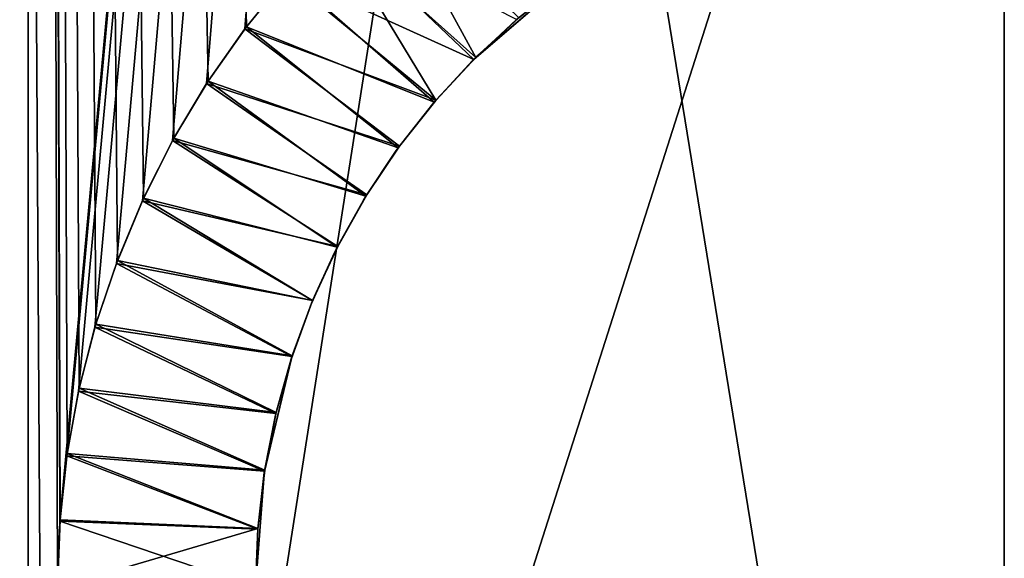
# Model space of a CAD drawing. Header units: millimetres. Extents: x -47 to 51, y -73 to 34.
# Tile 61 of 113: x -2.63 to 0, y -11.92 to -10.48. Entities that reach past the tile are written whole.
import ezdxf

# ---------------------------------------------------------------- set-up
doc = ezdxf.new("R2010")
doc.units = ezdxf.units.MM
doc.header["$LTSCALE"] = 65.185185
for name, color, linetype in [('1', 7, 'CONTINUOUS'), ('10', 7, 'CONTINUOUS'), ('177', 7, 'CONTINUOUS'), ('178', 7, 'CONTINUOUS'), ('65', 7, 'CONTINUOUS'), ('7', 7, 'CONTINUOUS'), ('9', 7, 'CONTINUOUS')]:
    doc.layers.add(name, color=color, linetype=linetype)

msp = doc.modelspace()

# ---------------------------------------------------------------- linework, layer by layer
at = {"layer": '1', "linetype": 'Continuous'}
for points in [[(-5.204, 15.5, -43.6912), (-2.6066, 15.5, -43.9227), (-5.204, -15.5, -43.6912), (-5.204, 15.5, -43.6912)], [(-5.204, -15.5, -43.6912), (-2.6066, 15.5, -43.9227), (-2.6066, -15.5, -43.9227), (-5.204, -15.5, -43.6912)], [(-2.6066, 15.5, 43.9227), (-5.204, 15.5, 43.6912), (-2.6066, -15.5, 43.9227), (-2.6066, 15.5, 43.9227)], [(-2.6066, -15.5, 43.9227), (-5.204, 15.5, 43.6912), (-5.204, -15.5, 43.6912), (-2.6066, -15.5, 43.9227)], [(-2.5226, -11.8228, -43.9276), (-2.5287, -12, -43.9273), (-2.6066, 15.5, -43.9227), (-2.5226, -11.8228, -43.9276)], [(-2.6066, 15.5, -43.9227), (-2.5287, -12, -43.9273), (-2.6066, -15.5, -43.9227), (-2.6066, 15.5, -43.9227)], [(0, 15.5, -44), (-2.5226, -11.8228, -43.9276), (-2.6066, 15.5, -43.9227), (0, 15.5, -44)], [(-1.9115, -10.3632, 43.9585), (-2.6066, 15.5, 43.9227), (-2.0242, -10.5015, 43.9534), (-1.9115, -10.3632, 43.9585)], [(-2.0242, -10.5015, 43.9534), (-2.6066, 15.5, 43.9227), (-2.1266, -10.6472, 43.9486), (-2.0242, -10.5015, 43.9534)], [(-2.1266, -10.6472, 43.9486), (-2.6066, 15.5, 43.9227), (-2.2178, -10.7992, 43.9441), (-2.1266, -10.6472, 43.9486)], [(-2.2178, -10.7992, 43.9441), (-2.6066, 15.5, 43.9227), (-2.2987, -10.9594, 43.9399), (-2.2178, -10.7992, 43.9441)], [(-2.2987, -10.9594, 43.9399), (-2.6066, 15.5, 43.9227), (-2.3687, -11.1262, 43.9362), (-2.2987, -10.9594, 43.9399)], [(-2.3687, -11.1262, 43.9362), (-2.6066, 15.5, 43.9227), (-2.4264, -11.2963, 43.933), (-2.3687, -11.1262, 43.9362)], [(-2.4264, -11.2963, 43.933), (-2.6066, 15.5, 43.9227), (-2.4708, -11.4678, 43.9306), (-2.4264, -11.2963, 43.933)], [(-2.4708, -11.4678, 43.9306), (-2.6066, 15.5, 43.9227), (-2.5026, -11.6421, 43.9288), (-2.4708, -11.4678, 43.9306)], [(-2.5026, -11.6421, 43.9288), (-2.6066, 15.5, 43.9227), (-2.5219, -11.8195, 43.9277), (-2.5026, -11.6421, 43.9288)], [(-2.5219, -11.8195, 43.9277), (-2.6066, 15.5, 43.9227), (-2.5287, -12, 43.9273), (-2.5219, -11.8195, 43.9277)], [(-2.5287, -12, 43.9273), (-2.6066, 15.5, 43.9227), (-2.6066, -15.5, 43.9227), (-2.5287, -12, 43.9273)], [(-2.5039, -11.6479, -43.9287), (-2.5226, -11.8228, -43.9276), (0, 15.5, -44), (-2.5039, -11.6479, -43.9287)], [(-2.4727, -11.4753, -43.9305), (-2.5039, -11.6479, -43.9287), (0, 15.5, -44), (-2.4727, -11.4753, -43.9305)], [(-2.4288, -11.3048, -43.9329), (-2.4727, -11.4753, -43.9305), (0, 15.5, -44), (-2.4288, -11.3048, -43.9329)], [(-2.3714, -11.1343, -43.936), (-2.4288, -11.3048, -43.9329), (0, 15.5, -44), (-2.3714, -11.1343, -43.936)], [(-2.3017, -10.9666, -43.9398), (-2.3714, -11.1343, -43.936), (0, 15.5, -44), (-2.3017, -10.9666, -43.9398)], [(-2.2211, -10.8055, -43.9439), (-2.3017, -10.9666, -43.9398), (0, 15.5, -44), (-2.2211, -10.8055, -43.9439)], [(-2.1304, -10.6531, -43.9484), (-2.2211, -10.8055, -43.9439), (0, 15.5, -44), (-2.1304, -10.6531, -43.9484)], [(-2.0285, -10.5073, -43.9532), (-2.1304, -10.6531, -43.9484), (0, 15.5, -44), (-2.0285, -10.5073, -43.9532)], [(-1.9165, -10.369, -43.9582), (-2.0285, -10.5073, -43.9532), (0, 15.5, -44), (-1.9165, -10.369, -43.9582)]]:
    msp.add_3dface(points, dxfattribs=at)
at = {"layer": '10', "linetype": 'Continuous'}
for points in [[(-1.4115, -10.5831, -38.9744), (-1.2969, -10.4775, -43.4697), (-1.178, -10.3837, -38.9822), (-1.4115, -10.5831, -38.9744)], [(-1.4118, -10.5834, -43.4642), (-1.2969, -10.4775, -43.4697), (-1.4115, -10.5831, -38.9744), (-1.4118, -10.5834, -43.4642)], [(-1.5183, -10.6982, -38.9705), (-1.4118, -10.5834, -43.4642), (-1.4115, -10.5831, -38.9744), (-1.5183, -10.6982, -38.9705)], [(-1.5181, -10.6979, -43.4587), (-1.4118, -10.5834, -43.4642), (-1.5183, -10.6982, -38.9705), (-1.5181, -10.6979, -43.4587)], [(-1.6167, -10.8225, -38.9665), (-1.6151, -10.8204, -43.4531), (-1.5183, -10.6982, -38.9705), (-1.6167, -10.8225, -38.9665)], [(-1.6151, -10.8204, -43.4531), (-1.5181, -10.6979, -43.4587), (-1.5183, -10.6982, -38.9705), (-1.6151, -10.8204, -43.4531)], [(-1.7051, -10.9547, -38.9627), (-1.7025, -10.9505, -43.4479), (-1.6167, -10.8225, -38.9665), (-1.7051, -10.9547, -38.9627)], [(-1.7025, -10.9505, -43.4479), (-1.6151, -10.8204, -43.4531), (-1.6167, -10.8225, -38.9665), (-1.7025, -10.9505, -43.4479)], [(-1.7827, -11.0934, -38.9593), (-1.7802, -11.0884, -43.4431), (-1.7051, -10.9547, -38.9627), (-1.7827, -11.0934, -38.9593)], [(-1.7802, -11.0884, -43.4431), (-1.7025, -10.9505, -43.4479), (-1.7051, -10.9547, -38.9627), (-1.7802, -11.0884, -43.4431)], [(-1.8494, -11.2386, -38.9562), (-1.8472, -11.2332, -43.4387), (-1.7827, -11.0934, -38.9593), (-1.8494, -11.2386, -38.9562)], [(-1.8472, -11.2332, -43.4387), (-1.7802, -11.0884, -43.4431), (-1.7827, -11.0934, -38.9593), (-1.8472, -11.2332, -43.4387)], [(-1.9041, -11.3882, -38.9535), (-1.9024, -11.3829, -43.4349), (-1.8494, -11.2386, -38.9562), (-1.9041, -11.3882, -38.9535)], [(-1.9024, -11.3829, -43.4349), (-1.8472, -11.2332, -43.4387), (-1.8494, -11.2386, -38.9562), (-1.9024, -11.3829, -43.4349)], [(-1.9452, -11.5352, -43.432), (-1.9024, -11.3829, -43.4349), (-1.9041, -11.3882, -38.9535), (-1.9452, -11.5352, -43.432)], [(-1.9763, -11.693, -38.95), (-1.9452, -11.5352, -43.432), (-1.9041, -11.3882, -38.9535), (-1.9763, -11.693, -38.95)], [(-1.9757, -11.6893, -43.4299), (-1.9452, -11.5352, -43.432), (-1.9763, -11.693, -38.95), (-1.9757, -11.6893, -43.4299)], [(-2, -12, -38.9487), (-1.994, -11.8446, -43.4286), (-1.9763, -11.693, -38.95), (-2, -12, -38.9487)], [(-1.994, -11.8446, -43.4286), (-1.9757, -11.6893, -43.4299), (-1.9763, -11.693, -38.95), (-1.994, -11.8446, -43.4286)], [(-2, -12, -43.4281), (-1.994, -11.8446, -43.4286), (-2, -12, -38.9487), (-2, -12, -43.4281)]]:
    msp.add_3dface(points, dxfattribs=at)
at = {"layer": '177', "linetype": 'Continuous'}
for points in [[(-3.8997, -8, -42.0693), (-2.6002, -8, -42.1695), (-5.0927, -16, -41.9419), (-3.8997, -8, -42.0693)], [(-5.0927, -16, -41.9419), (-2.6002, -8, -42.1695), (-2.551, -16, -42.1729), (-5.0927, -16, -41.9419)], [(-2.6002, -8, -42.1695), (-1.2991, -8, -42.2298), (-2.551, -16, -42.1729), (-2.6002, -8, -42.1695)], [(-1.2991, -8, -42.2298), (0, -8, -42.25), (-2.551, -16, -42.1729), (-1.2991, -8, -42.2298)], [(-2.551, -16, -42.1729), (0, -8, -42.25), (0, -16, -42.25), (-2.551, -16, -42.1729)], [(0, -8, -42.25), (1.2991, -8, -42.2298), (0, -16, -42.25), (0, -8, -42.25)], [(0, -16, -42.25), (1.2991, -8, -42.2298), (2.551, -16, -42.1729), (0, -16, -42.25)]]:
    msp.add_3dface(points, dxfattribs=at)
at = {"layer": '178', "linetype": 'Continuous'}
for points in [[(-2.551, -16, 42.1729), (-3.8997, -8, 42.0693), (-5.0927, -16, 41.9419), (-2.551, -16, 42.1729)], [(-2.6002, -8, 42.1695), (-3.8997, -8, 42.0693), (-2.551, -16, 42.1729), (-2.6002, -8, 42.1695)], [(-1.2991, -8, 42.2298), (-2.6002, -8, 42.1695), (-2.551, -16, 42.1729), (-1.2991, -8, 42.2298)], [(0, -16, 42.25), (-1.2991, -8, 42.2298), (-2.551, -16, 42.1729), (0, -16, 42.25)], [(0, -8, 42.25), (-1.2991, -8, 42.2298), (0, -16, 42.25), (0, -8, 42.25)], [(1.2991, -8, 42.2298), (0, -8, 42.25), (2.551, -16, 42.1729), (1.2991, -8, 42.2298)], [(2.551, -16, 42.1729), (0, -8, 42.25), (0, -16, 42.25), (2.551, -16, 42.1729)]]:
    msp.add_3dface(points, dxfattribs=at)
at = {"layer": '65', "linetype": 'Continuous'}
for points in [[(-1.7955, -10.2396, -43.9634), (-1.665, -10.1187, -43.9685), (-1.4118, -10.5834, -43.4642), (-1.7955, -10.2396, -43.9634)], [(-1.665, -10.1187, -43.9685), (-1.2969, -10.4775, -43.4697), (-1.4118, -10.5834, -43.4642), (-1.665, -10.1187, -43.9685)], [(-1.9165, -10.369, -43.9582), (-1.7955, -10.2396, -43.9634), (-1.5181, -10.6979, -43.4587), (-1.9165, -10.369, -43.9582)], [(-1.7955, -10.2396, -43.9634), (-1.4118, -10.5834, -43.4642), (-1.5181, -10.6979, -43.4587), (-1.7955, -10.2396, -43.9634)], [(-2.0285, -10.5073, -43.9532), (-1.9165, -10.369, -43.9582), (-1.5181, -10.6979, -43.4587), (-2.0285, -10.5073, -43.9532)], [(-2.1304, -10.6531, -43.9484), (-2.0285, -10.5073, -43.9532), (-1.6151, -10.8204, -43.4531), (-2.1304, -10.6531, -43.9484)], [(-2.0285, -10.5073, -43.9532), (-1.5181, -10.6979, -43.4587), (-1.6151, -10.8204, -43.4531), (-2.0285, -10.5073, -43.9532)], [(-2.2211, -10.8055, -43.9439), (-2.1304, -10.6531, -43.9484), (-1.7025, -10.9505, -43.4479), (-2.2211, -10.8055, -43.9439)], [(-2.1304, -10.6531, -43.9484), (-1.6151, -10.8204, -43.4531), (-1.7025, -10.9505, -43.4479), (-2.1304, -10.6531, -43.9484)], [(-2.3017, -10.9666, -43.9398), (-2.2211, -10.8055, -43.9439), (-1.7802, -11.0884, -43.4431), (-2.3017, -10.9666, -43.9398)], [(-2.2211, -10.8055, -43.9439), (-1.7025, -10.9505, -43.4479), (-1.7802, -11.0884, -43.4431), (-2.2211, -10.8055, -43.9439)], [(-2.3714, -11.1343, -43.936), (-2.3017, -10.9666, -43.9398), (-1.8472, -11.2332, -43.4387), (-2.3714, -11.1343, -43.936)], [(-2.3017, -10.9666, -43.9398), (-1.7802, -11.0884, -43.4431), (-1.8472, -11.2332, -43.4387), (-2.3017, -10.9666, -43.9398)], [(-2.4288, -11.3048, -43.9329), (-2.3714, -11.1343, -43.936), (-1.9024, -11.3829, -43.4349), (-2.4288, -11.3048, -43.9329)], [(-2.3714, -11.1343, -43.936), (-1.8472, -11.2332, -43.4387), (-1.9024, -11.3829, -43.4349), (-2.3714, -11.1343, -43.936)], [(-2.4727, -11.4753, -43.9305), (-2.4288, -11.3048, -43.9329), (-1.9452, -11.5352, -43.432), (-2.4727, -11.4753, -43.9305)], [(-2.4288, -11.3048, -43.9329), (-1.9024, -11.3829, -43.4349), (-1.9452, -11.5352, -43.432), (-2.4288, -11.3048, -43.9329)], [(-2.5039, -11.6479, -43.9287), (-2.4727, -11.4753, -43.9305), (-1.9757, -11.6893, -43.4299), (-2.5039, -11.6479, -43.9287)], [(-2.4727, -11.4753, -43.9305), (-1.9452, -11.5352, -43.432), (-1.9757, -11.6893, -43.4299), (-2.4727, -11.4753, -43.9305)], [(-2.5226, -11.8228, -43.9276), (-2.5039, -11.6479, -43.9287), (-1.994, -11.8446, -43.4286), (-2.5226, -11.8228, -43.9276)], [(-2.5039, -11.6479, -43.9287), (-1.9757, -11.6893, -43.4299), (-1.994, -11.8446, -43.4286), (-2.5039, -11.6479, -43.9287)], [(-2.5287, -12, -43.9273), (-2.5226, -11.8228, -43.9276), (-2, -12, -43.4281), (-2.5287, -12, -43.9273)], [(-2.5226, -11.8228, -43.9276), (-1.994, -11.8446, -43.4286), (-2, -12, -43.4281), (-2.5226, -11.8228, -43.9276)]]:
    msp.add_3dface(points, dxfattribs=at)
at = {"layer": '7', "linetype": 'Continuous'}
for points in [[(-1.7898, -10.2339, 43.9636), (-1.9115, -10.3632, 43.9585), (-1.417, -10.5886, 43.4639), (-1.7898, -10.2339, 43.9636)], [(-1.3024, -10.4822, 43.4695), (-1.7898, -10.2339, 43.9636), (-1.417, -10.5886, 43.4639), (-1.3024, -10.4822, 43.4695)], [(-1.9115, -10.3632, 43.9585), (-2.0242, -10.5015, 43.9534), (-1.5225, -10.7031, 43.4584), (-1.9115, -10.3632, 43.9585)], [(-1.417, -10.5886, 43.4639), (-1.9115, -10.3632, 43.9585), (-1.5225, -10.7031, 43.4584), (-1.417, -10.5886, 43.4639)], [(-2.0242, -10.5015, 43.9534), (-2.1266, -10.6472, 43.9486), (-1.6185, -10.825, 43.4529), (-2.0242, -10.5015, 43.9534)], [(-1.5225, -10.7031, 43.4584), (-2.0242, -10.5015, 43.9534), (-1.6185, -10.825, 43.4529), (-1.5225, -10.7031, 43.4584)], [(-2.1266, -10.6472, 43.9486), (-2.2178, -10.7992, 43.9441), (-1.7049, -10.9543, 43.4477), (-2.1266, -10.6472, 43.9486)], [(-1.6185, -10.825, 43.4529), (-2.1266, -10.6472, 43.9486), (-1.7049, -10.9543, 43.4477), (-1.6185, -10.825, 43.4529)], [(-2.2178, -10.7992, 43.9441), (-2.2987, -10.9594, 43.9399), (-1.7814, -11.0908, 43.4431), (-2.2178, -10.7992, 43.9441)], [(-1.7049, -10.9543, 43.4477), (-2.2178, -10.7992, 43.9441), (-1.7814, -11.0908, 43.4431), (-1.7049, -10.9543, 43.4477)], [(-2.2987, -10.9594, 43.9399), (-2.3687, -11.1262, 43.9362), (-1.8473, -11.2335, 43.4387), (-2.2987, -10.9594, 43.9399)], [(-1.7814, -11.0908, 43.4431), (-2.2987, -10.9594, 43.9399), (-1.8473, -11.2335, 43.4387), (-1.7814, -11.0908, 43.4431)], [(-2.3687, -11.1262, 43.9362), (-2.4264, -11.2963, 43.933), (-1.9019, -11.3812, 43.435), (-2.3687, -11.1262, 43.9362)], [(-1.8473, -11.2335, 43.4387), (-2.3687, -11.1262, 43.9362), (-1.9019, -11.3812, 43.435), (-1.8473, -11.2335, 43.4387)], [(-2.4264, -11.2963, 43.933), (-2.4708, -11.4678, 43.9306), (-1.9446, -11.5326, 43.4321), (-2.4264, -11.2963, 43.933)], [(-1.9019, -11.3812, 43.435), (-2.4264, -11.2963, 43.933), (-1.9446, -11.5326, 43.4321), (-1.9019, -11.3812, 43.435)], [(-2.4708, -11.4678, 43.9306), (-2.5026, -11.6421, 43.9288), (-1.9753, -11.6867, 43.43), (-2.4708, -11.4678, 43.9306)], [(-1.9446, -11.5326, 43.4321), (-2.4708, -11.4678, 43.9306), (-1.9753, -11.6867, 43.43), (-1.9446, -11.5326, 43.4321)], [(-2.5026, -11.6421, 43.9288), (-2.5219, -11.8195, 43.9277), (-1.9938, -11.8429, 43.4287), (-2.5026, -11.6421, 43.9288)], [(-1.9753, -11.6867, 43.43), (-2.5026, -11.6421, 43.9288), (-1.9938, -11.8429, 43.4287), (-1.9753, -11.6867, 43.43)], [(-2.5219, -11.8195, 43.9277), (-2.5287, -12, 43.9273), (-1.9938, -11.8429, 43.4287), (-2.5219, -11.8195, 43.9277)], [(-2.5287, -12, 43.9273), (-2, -12, 43.4281), (-1.9938, -11.8429, 43.4287), (-2.5287, -12, 43.9273)]]:
    msp.add_3dface(points, dxfattribs=at)
at = {"layer": '9', "linetype": 'Continuous'}
for points in [[(-1.1866, -10.39, 38.982), (-1.417, -10.5886, 43.4639), (-1.42, -10.5916, 38.9741), (-1.1866, -10.39, 38.982)], [(-1.3024, -10.4822, 43.4695), (-1.417, -10.5886, 43.4639), (-1.1866, -10.39, 38.982), (-1.3024, -10.4822, 43.4695)], [(-1.42, -10.5916, 38.9741), (-1.5225, -10.7031, 43.4584), (-1.5263, -10.7075, 38.9702), (-1.42, -10.5916, 38.9741)], [(-1.417, -10.5886, 43.4639), (-1.5225, -10.7031, 43.4584), (-1.42, -10.5916, 38.9741), (-1.417, -10.5886, 43.4639)], [(-1.5263, -10.7075, 38.9702), (-1.6185, -10.825, 43.4529), (-1.6238, -10.8324, 38.9662), (-1.5263, -10.7075, 38.9702)], [(-1.5225, -10.7031, 43.4584), (-1.6185, -10.825, 43.4529), (-1.5263, -10.7075, 38.9702), (-1.5225, -10.7031, 43.4584)], [(-1.6238, -10.8324, 38.9662), (-1.7049, -10.9543, 43.4477), (-1.7113, -10.9648, 38.9624), (-1.6238, -10.8324, 38.9662)], [(-1.6185, -10.825, 43.4529), (-1.7049, -10.9543, 43.4477), (-1.6238, -10.8324, 38.9662), (-1.6185, -10.825, 43.4529)], [(-1.7113, -10.9648, 38.9624), (-1.7814, -11.0908, 43.4431), (-1.7878, -11.1034, 38.9591), (-1.7113, -10.9648, 38.9624)], [(-1.7049, -10.9543, 43.4477), (-1.7814, -11.0908, 43.4431), (-1.7113, -10.9648, 38.9624), (-1.7049, -10.9543, 43.4477)], [(-1.7814, -11.0908, 43.4431), (-1.8473, -11.2335, 43.4387), (-1.7878, -11.1034, 38.9591), (-1.7814, -11.0908, 43.4431)], [(-1.7878, -11.1034, 38.9591), (-1.8473, -11.2335, 43.4387), (-1.8532, -11.248, 38.956), (-1.7878, -11.1034, 38.9591)], [(-1.8532, -11.248, 38.956), (-1.9019, -11.3812, 43.435), (-1.9068, -11.3965, 38.9534), (-1.8532, -11.248, 38.956)], [(-1.8473, -11.2335, 43.4387), (-1.9019, -11.3812, 43.435), (-1.8532, -11.248, 38.956), (-1.8473, -11.2335, 43.4387)], [(-1.9019, -11.3812, 43.435), (-1.9446, -11.5326, 43.4321), (-1.9068, -11.3965, 38.9534), (-1.9019, -11.3812, 43.435)], [(-1.9068, -11.3965, 38.9534), (-1.9753, -11.6867, 43.43), (-1.9771, -11.6979, 38.9499), (-1.9068, -11.3965, 38.9534)], [(-1.9446, -11.5326, 43.4321), (-1.9753, -11.6867, 43.43), (-1.9068, -11.3965, 38.9534), (-1.9446, -11.5326, 43.4321)], [(-1.9938, -11.8429, 43.4287), (-2, -12, 43.4281), (-1.9771, -11.6979, 38.9499), (-1.9938, -11.8429, 43.4287)], [(-1.9771, -11.6979, 38.9499), (-2, -12, 43.4281), (-2, -12, 38.9487), (-1.9771, -11.6979, 38.9499)], [(-1.9753, -11.6867, 43.43), (-1.9938, -11.8429, 43.4287), (-1.9771, -11.6979, 38.9499), (-1.9753, -11.6867, 43.43)]]:
    msp.add_3dface(points, dxfattribs=at)

doc.saveas('drawing.dxf')
